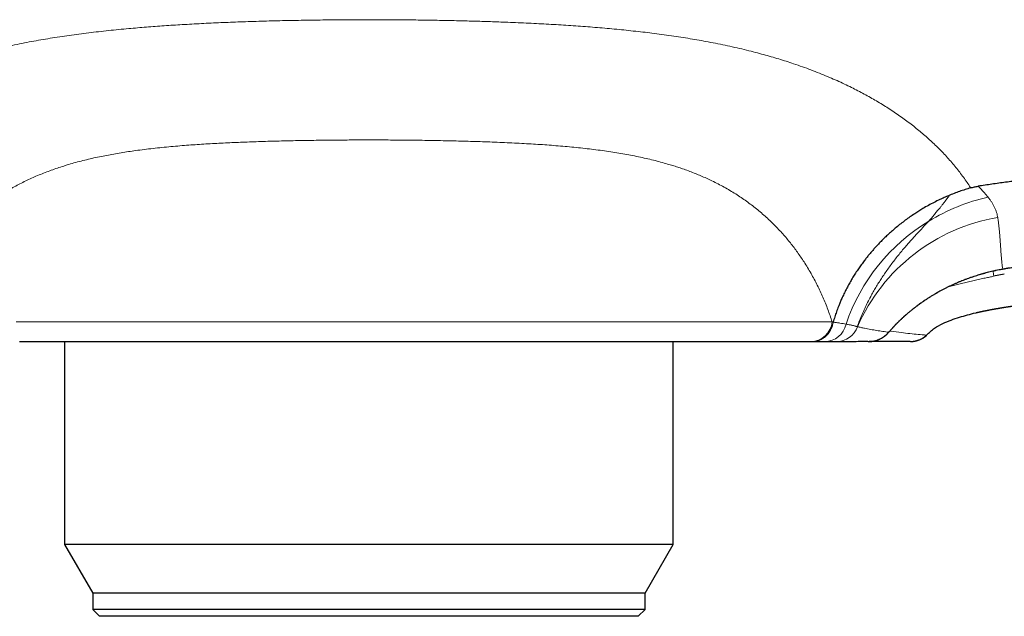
# Model space of a CAD drawing. Header units: millimetres. Extents: x 8 to 656, y 12 to 357.
# Tile 31 of 53: x 311 to 354, y 273 to 299. Entities that reach past the tile are written whole.
import ezdxf

# ---------------------------------------------------------------- set-up
doc = ezdxf.new("R2010")
doc.units = ezdxf.units.MM

msp = doc.modelspace()

# ---------------------------------------------------------------- linework, layer by layer
at = {"color": 7, "linetype": 'Continuous', "lineweight": 30}
for p, q in [((354.213, 287.86), (353.75, 287.769)), ((350.236, 286.345), (350.237, 286.345)), ((313.394, 284.925), (313.394, 276.12)), ((339.834, 276.12), (339.834, 284.925)), ((345.845, 284.927), (345.799, 284.927)), ((348.284, 284.93), (348.287, 284.93)), ((350.826, 285.189), (350.826, 285.216)), ((350.826, 285.183), (350.827, 285.185)), ((313.394, 276.12), (314.614, 274.006)), ((338.614, 274.006), (339.834, 276.12)), ((314.614, 274.006), (314.614, 273.306)), ((338.614, 273.306), (338.614, 274.006)), ((314.614, 273.306), (314.914, 273.006)), ((338.314, 273.006), (338.614, 273.306))]:
    msp.add_line(p, q, dxfattribs=at)
at = {"color": 252, "linetype": 'Continuous', "lineweight": 0, "flags": 128}
for points in [[(354.147, 288.086), (354.148, 288.086), (354.15, 288.09)], [(311.284, 285.786), (311.592, 285.786), (311.906, 285.786), (312.226, 285.786), (312.553, 285.786), (312.886, 285.786), (313.224, 285.786), (313.568, 285.786), (313.918, 285.786), (314.273, 285.786), (314.633, 285.786), (314.999, 285.786), (315.369, 285.786), (315.744, 285.786), (316.123, 285.785), (316.507, 285.785), (316.896, 285.785), (317.288, 285.785), (317.685, 285.785), (318.085, 285.785), (318.489, 285.785), (318.896, 285.785), (319.307, 285.785), (319.72, 285.785), (320.137, 285.785), (320.556, 285.785), (320.978, 285.785), (321.402, 285.785), (321.829, 285.785), (322.257, 285.785), (322.688, 285.785), (323.12, 285.785), (323.553, 285.785), (323.988, 285.785), (324.424, 285.785), (324.861, 285.785), (325.298, 285.785), (325.736, 285.785), (326.175, 285.785), (326.614, 285.785), (327.052, 285.785), (327.491, 285.785), (327.929, 285.785), (328.366, 285.785), (328.803, 285.785), (329.239, 285.785), (329.674, 285.785), (330.108, 285.785), (330.54, 285.785), (330.97, 285.785), (331.398, 285.785), (331.825, 285.785), (332.249, 285.785), (332.671, 285.785), (333.09, 285.785), (333.507, 285.785), (333.921, 285.785), (334.331, 285.785), (334.738, 285.785), (335.142, 285.785), (335.542, 285.785), (335.939, 285.785), (336.331, 285.785), (336.72, 285.785), (337.104, 285.785), (337.483, 285.786), (337.858, 285.786), (338.229, 285.786), (338.594, 285.786), (338.954, 285.786), (339.309, 285.786), (339.659, 285.786), (340.003, 285.786), (340.341, 285.786), (340.674, 285.786), (341.001, 285.786), (341.321, 285.786), (341.636, 285.786), (341.943, 285.786), (342.245, 285.786), (342.54, 285.786), (342.828, 285.786), (343.109, 285.787), (343.383, 285.787), (343.65, 285.787), (343.91, 285.787), (344.163, 285.787), (344.408, 285.787), (344.645, 285.787), (344.875, 285.787), (345.097, 285.787), (345.312, 285.787), (345.518, 285.787), (345.717, 285.787), (345.907, 285.787), (346.089, 285.788), (346.263, 285.788), (346.428, 285.788), (346.586, 285.788), (346.734, 285.788)], [(349.189, 285.338), (349.182, 285.326), (349.178, 285.321)]]:
    msp.add_lwpolyline(points, dxfattribs=at)
at = {"color": 7, "linetype": 'Continuous', "lineweight": 30, "flags": 128}
for points in [[(350.236, 286.345), (350.229, 286.336), (350.224, 286.33)], [(350.237, 286.345), (350.229, 286.336), (350.224, 286.33)], [(345.799, 284.927), (345.657, 284.927), (345.508, 284.927), (345.35, 284.927), (345.184, 284.927), (345.01, 284.927), (344.829, 284.927), (344.64, 284.927), (344.443, 284.926), (344.238, 284.926), (344.027, 284.926), (343.807, 284.926), (343.581, 284.926), (343.347, 284.926), (343.106, 284.926), (342.859, 284.926), (342.604, 284.926), (342.342, 284.926), (342.074, 284.926), (341.8, 284.926), (341.518, 284.926), (341.231, 284.926), (340.937, 284.926), (340.638, 284.925), (340.332, 284.925), (340.021, 284.925), (339.703, 284.925), (339.381, 284.925), (339.053, 284.925), (338.719, 284.925), (338.381, 284.925), (338.037, 284.925), (337.689, 284.925), (337.336, 284.925), (336.978, 284.925), (336.616, 284.925), (336.25, 284.925), (335.88, 284.925), (335.505, 284.925), (335.127, 284.925), (334.746, 284.925), (334.361, 284.925), (333.972, 284.925), (333.581, 284.925), (333.187, 284.924), (332.789, 284.924), (332.39, 284.924), (331.987, 284.924), (331.583, 284.924), (331.176, 284.924), (330.767, 284.924), (330.357, 284.924), (329.945, 284.924), (329.532, 284.924), (329.117, 284.924), (328.702, 284.924), (328.285, 284.924), (327.868, 284.924), (327.45, 284.924), (327.032, 284.924), (326.614, 284.924), (326.195, 284.924), (325.777, 284.924), (325.359, 284.924), (324.942, 284.924), (324.526, 284.924), (324.11, 284.924), (323.695, 284.924), (323.282, 284.924), (322.87, 284.924), (322.46, 284.924), (322.051, 284.924), (321.644, 284.924), (321.24, 284.924), (320.838, 284.924), (320.438, 284.924), (320.041, 284.924), (319.646, 284.925), (319.255, 284.925), (318.866, 284.925), (318.481, 284.925), (318.1, 284.925), (317.722, 284.925), (317.347, 284.925), (316.977, 284.925), (316.611, 284.925), (316.249, 284.925), (315.891, 284.925), (315.538, 284.925), (315.19, 284.925), (314.846, 284.925), (314.508, 284.925), (314.175, 284.925), (313.846, 284.925), (313.524, 284.925), (313.207, 284.925), (312.895, 284.925), (312.589, 284.925), (312.29, 284.926), (311.996, 284.926), (311.709, 284.926), (311.428, 284.926)], [(339.834, 276.12), (339.829, 276.12), (339.815, 276.119), (339.793, 276.119), (339.761, 276.119), (339.72, 276.119), (339.671, 276.119), (339.612, 276.119), (339.545, 276.119), (339.468, 276.119), (339.383, 276.119), (339.289, 276.119), (339.187, 276.119), (339.075, 276.119), (338.956, 276.119), (338.827, 276.119), (338.691, 276.118), (338.546, 276.118), (338.393, 276.118), (338.232, 276.118), (338.062, 276.118), (337.885, 276.118), (337.701, 276.118), (337.509, 276.118), (337.309, 276.118), (337.102, 276.118), (336.887, 276.118), (336.666, 276.118), (336.438, 276.118), (336.203, 276.118), (335.962, 276.118), (335.714, 276.118), (335.459, 276.118), (335.199, 276.117), (334.933, 276.117), (334.661, 276.117), (334.384, 276.117), (334.101, 276.117), (333.814, 276.117), (333.521, 276.117), (333.224, 276.117), (332.922, 276.117), (332.615, 276.117), (332.305, 276.117), (331.991, 276.117), (331.673, 276.117), (331.351, 276.117), (331.026, 276.117), (330.699, 276.117), (330.368, 276.117), (330.035, 276.117), (329.7, 276.117), (329.362, 276.117), (329.023, 276.117), (328.682, 276.117), (328.339, 276.117), (327.995, 276.117), (327.651, 276.117), (327.305, 276.117), (326.96, 276.117), (326.614, 276.117), (326.268, 276.117), (325.922, 276.117), (325.576, 276.117), (325.232, 276.117), (324.888, 276.117), (324.546, 276.117), (324.204, 276.117), (323.865, 276.117), (323.527, 276.117), (323.192, 276.117), (322.859, 276.117), (322.528, 276.117), (322.201, 276.117), (321.876, 276.117), (321.554, 276.117), (321.237, 276.117), (320.922, 276.117), (320.612, 276.117), (320.306, 276.117), (320.004, 276.117), (319.706, 276.117), (319.413, 276.117), (319.126, 276.117), (318.843, 276.117), (318.566, 276.117), (318.294, 276.117), (318.028, 276.117), (317.768, 276.118), (317.514, 276.118), (317.266, 276.118), (317.024, 276.118), (316.789, 276.118), (316.561, 276.118), (316.34, 276.118), (316.125, 276.118), (315.918, 276.118), (315.719, 276.118), (315.526, 276.118), (315.342, 276.118), (315.165, 276.118), (314.996, 276.118), (314.834, 276.118), (314.681, 276.118), (314.536, 276.118), (314.4, 276.119), (314.272, 276.119), (314.152, 276.119), (314.041, 276.119), (313.938, 276.119), (313.844, 276.119), (313.759, 276.119), (313.682, 276.119), (313.615, 276.119), (313.556, 276.119), (313.507, 276.119), (313.466, 276.119), (313.434, 276.119), (313.412, 276.119), (313.398, 276.12), (313.394, 276.12)], [(338.614, 274.006), (338.609, 274.006), (338.597, 274.006), (338.577, 274.006), (338.548, 274.006), (338.511, 274.006), (338.466, 274.006), (338.413, 274.006), (338.351, 274.006), (338.282, 274.006), (338.205, 274.006), (338.119, 274.006), (338.026, 274.006), (337.925, 274.006), (337.817, 274.006), (337.7, 274.006), (337.576, 274.005), (337.445, 274.005), (337.306, 274.005), (337.159, 274.005), (337.006, 274.005), (336.845, 274.005), (336.678, 274.005), (336.503, 274.005), (336.322, 274.005), (336.134, 274.005), (335.939, 274.005), (335.738, 274.005), (335.531, 274.005), (335.318, 274.005), (335.099, 274.005), (334.874, 274.005), (334.643, 274.005), (334.407, 274.005), (334.165, 274.005), (333.919, 274.004), (333.667, 274.004), (333.41, 274.004), (333.149, 274.004), (332.884, 274.004), (332.614, 274.004), (332.339, 274.004), (332.061, 274.004), (331.78, 274.004), (331.494, 274.004), (331.206, 274.004), (330.914, 274.004), (330.619, 274.004), (330.322, 274.004), (330.022, 274.004), (329.719, 274.004), (329.415, 274.004), (329.109, 274.004), (328.8, 274.004), (328.491, 274.004), (328.18, 274.004), (327.868, 274.004), (327.555, 274.004), (327.242, 274.004), (326.928, 274.004), (326.614, 274.004), (326.299, 274.004), (325.986, 274.004), (325.672, 274.004), (325.359, 274.004), (325.047, 274.004), (324.736, 274.004), (324.427, 274.004), (324.119, 274.004), (323.812, 274.004), (323.508, 274.004), (323.205, 274.004), (322.905, 274.004), (322.608, 274.004), (322.313, 274.004), (322.021, 274.004), (321.733, 274.004), (321.447, 274.004), (321.166, 274.004), (320.888, 274.004), (320.614, 274.004), (320.344, 274.004), (320.078, 274.004), (319.817, 274.004), (319.56, 274.004), (319.308, 274.004), (319.062, 274.005), (318.82, 274.005), (318.584, 274.005), (318.353, 274.005), (318.128, 274.005), (317.909, 274.005), (317.696, 274.005), (317.489, 274.005), (317.288, 274.005), (317.093, 274.005), (316.905, 274.005), (316.724, 274.005), (316.55, 274.005), (316.382, 274.005), (316.221, 274.005), (316.068, 274.005), (315.921, 274.005), (315.783, 274.005), (315.651, 274.005), (315.527, 274.006), (315.411, 274.006), (315.302, 274.006), (315.201, 274.006), (315.108, 274.006), (315.022, 274.006), (314.945, 274.006), (314.876, 274.006), (314.815, 274.006), (314.761, 274.006), (314.716, 274.006), (314.679, 274.006), (314.651, 274.006), (314.63, 274.006), (314.618, 274.006), (314.614, 274.006)], [(338.614, 273.306), (338.609, 273.306), (338.597, 273.306), (338.577, 273.306), (338.548, 273.306), (338.511, 273.306), (338.466, 273.306), (338.413, 273.306), (338.351, 273.306), (338.282, 273.306), (338.205, 273.306), (338.119, 273.306), (338.026, 273.306), (337.925, 273.306), (337.817, 273.306), (337.7, 273.306), (337.576, 273.305), (337.445, 273.305), (337.306, 273.305), (337.159, 273.305), (337.006, 273.305), (336.845, 273.305), (336.678, 273.305), (336.503, 273.305), (336.322, 273.305), (336.134, 273.305), (335.939, 273.305), (335.738, 273.305), (335.531, 273.305), (335.318, 273.305), (335.099, 273.305), (334.874, 273.305), (334.643, 273.305), (334.407, 273.305), (334.165, 273.305), (333.919, 273.304), (333.667, 273.304), (333.41, 273.304), (333.149, 273.304), (332.884, 273.304), (332.614, 273.304), (332.339, 273.304), (332.061, 273.304), (331.78, 273.304), (331.494, 273.304), (331.206, 273.304), (330.914, 273.304), (330.619, 273.304), (330.322, 273.304), (330.022, 273.304), (329.719, 273.304), (329.415, 273.304), (329.109, 273.304), (328.8, 273.304), (328.491, 273.304), (328.18, 273.304), (327.868, 273.304), (327.555, 273.304), (327.242, 273.304), (326.928, 273.304), (326.614, 273.304), (326.299, 273.304), (325.986, 273.304), (325.672, 273.304), (325.359, 273.304), (325.047, 273.304), (324.736, 273.304), (324.427, 273.304), (324.119, 273.304), (323.812, 273.304), (323.508, 273.304), (323.205, 273.304), (322.905, 273.304), (322.608, 273.304), (322.313, 273.304), (322.021, 273.304), (321.733, 273.304), (321.447, 273.304), (321.166, 273.304), (320.888, 273.304), (320.614, 273.304), (320.344, 273.304), (320.078, 273.304), (319.817, 273.304), (319.56, 273.304), (319.308, 273.304), (319.062, 273.305), (318.82, 273.305), (318.584, 273.305), (318.353, 273.305), (318.128, 273.305), (317.909, 273.305), (317.696, 273.305), (317.489, 273.305), (317.288, 273.305), (317.093, 273.305), (316.905, 273.305), (316.724, 273.305), (316.55, 273.305), (316.382, 273.305), (316.221, 273.305), (316.068, 273.305), (315.921, 273.305), (315.783, 273.305), (315.651, 273.305), (315.527, 273.306), (315.411, 273.306), (315.302, 273.306), (315.201, 273.306), (315.108, 273.306), (315.022, 273.306), (314.945, 273.306), (314.876, 273.306), (314.815, 273.306), (314.761, 273.306), (314.716, 273.306), (314.679, 273.306), (314.651, 273.306), (314.63, 273.306), (314.618, 273.306), (314.614, 273.306)], [(338.314, 273.006), (338.31, 273.006), (338.298, 273.006), (338.278, 273.006), (338.249, 273.006), (338.213, 273.006), (338.17, 273.006), (338.118, 273.006), (338.058, 273.006), (337.99, 273.006), (337.915, 273.006), (337.832, 273.006), (337.741, 273.006), (337.642, 273.006), (337.536, 273.006), (337.423, 273.006), (337.302, 273.005), (337.174, 273.005), (337.038, 273.005), (336.896, 273.005), (336.746, 273.005), (336.589, 273.005), (336.426, 273.005), (336.256, 273.005), (336.079, 273.005), (335.896, 273.005), (335.706, 273.005), (335.51, 273.005), (335.308, 273.005), (335.1, 273.005), (334.887, 273.005), (334.667, 273.005), (334.442, 273.005), (334.212, 273.005), (333.977, 273.005), (333.736, 273.005), (333.491, 273.004), (333.241, 273.004), (332.986, 273.004), (332.727, 273.004), (332.464, 273.004), (332.196, 273.004), (331.925, 273.004), (331.651, 273.004), (331.372, 273.004), (331.091, 273.004), (330.806, 273.004), (330.519, 273.004), (330.229, 273.004), (329.937, 273.004), (329.642, 273.004), (329.345, 273.004), (329.046, 273.004), (328.746, 273.004), (328.444, 273.004), (328.141, 273.004), (327.837, 273.004), (327.532, 273.004), (327.226, 273.004), (326.92, 273.004), (326.614, 273.004), (326.307, 273.004), (326.001, 273.004), (325.696, 273.004), (325.391, 273.004), (325.086, 273.004), (324.783, 273.004), (324.481, 273.004), (324.181, 273.004), (323.882, 273.004), (323.585, 273.004), (323.291, 273.004), (322.998, 273.004), (322.708, 273.004), (322.421, 273.004), (322.136, 273.004), (321.855, 273.004), (321.577, 273.004), (321.302, 273.004), (321.031, 273.004), (320.764, 273.004), (320.5, 273.004), (320.241, 273.004), (319.987, 273.004), (319.736, 273.004), (319.491, 273.005), (319.251, 273.005), (319.015, 273.005), (318.785, 273.005), (318.56, 273.005), (318.34, 273.005), (318.127, 273.005), (317.919, 273.005), (317.717, 273.005), (317.521, 273.005), (317.331, 273.005), (317.148, 273.005), (316.971, 273.005), (316.801, 273.005), (316.638, 273.005), (316.481, 273.005), (316.331, 273.005), (316.189, 273.005), (316.053, 273.005), (315.925, 273.005), (315.804, 273.006), (315.691, 273.006), (315.585, 273.006), (315.486, 273.006), (315.395, 273.006), (315.312, 273.006), (315.237, 273.006), (315.169, 273.006), (315.109, 273.006), (315.058, 273.006), (315.014, 273.006), (314.978, 273.006), (314.95, 273.006), (314.93, 273.006), (314.918, 273.006), (314.914, 273.006)]]:
    msp.add_lwpolyline(points, dxfattribs=at)
at = {"color": 252, "linetype": 'Continuous', "lineweight": 0}
for centre, radius, start, end in [((355.387, 282.868), 8.546, 102.7054, 121.3978), ((355.247, 283.013), 8.35, 121.0942, 161.2789), ((355.251, 282.332), 8.093, 99.3913, 156.3551), ((352.693, 287.756), 1.058, 0.6666, 13.2597), ((345.776, 285.891), 0.964, 271.3854, 353.8746), ((346.392, 285.896), 0.968, 270.8484, 347.8896), ((346.91, 285.915), 0.987, 270.2242, 340.0363)]:
    msp.add_arc(centre, radius, start, end, dxfattribs=at)
for points, knots in [([(301.869, 293.327), (301.869, 293.327), (301.938, 293.394), (302.077, 293.528), (302.291, 293.726), (302.513, 293.921), (302.742, 294.114), (302.979, 294.304), (303.223, 294.49), (303.474, 294.673), (303.731, 294.852), (303.996, 295.028), (304.268, 295.2), (304.547, 295.369), (304.833, 295.534), (305.125, 295.696), (305.425, 295.853), (305.73, 296.006), (306.042, 296.154), (306.36, 296.299), (306.683, 296.439), (307.013, 296.574), (307.349, 296.705), (307.69, 296.832), (308.04, 296.955), (308.397, 297.074), (308.762, 297.19), (309.133, 297.3), (309.51, 297.406), (309.897, 297.509), (310.294, 297.608), (310.703, 297.704), (311.117, 297.795), (311.537, 297.881), (311.953, 297.961), (312.363, 298.035), (312.769, 298.103), (313.179, 298.167), (313.594, 298.228), (314.014, 298.286), (314.438, 298.34), (314.867, 298.39), (315.301, 298.438), (315.739, 298.482), (316.159, 298.522), (316.561, 298.557), (316.944, 298.589), (317.33, 298.618), (317.718, 298.646), (318.11, 298.672), (318.51, 298.696), (318.918, 298.72), (319.336, 298.742), (319.756, 298.762), (320.179, 298.781), (320.603, 298.798), (321.038, 298.815), (321.483, 298.83), (321.937, 298.844), (322.396, 298.856), (322.857, 298.868), (323.322, 298.877), (323.787, 298.886), (324.254, 298.893), (324.722, 298.899), (325.192, 298.904), (325.665, 298.907), (326.139, 298.909), (326.455, 298.909), (326.614, 298.909), (326.614, 298.909)], [0, 0, 0, 0, 0.000002, 0.015457, 0.030913, 0.046368, 0.061921, 0.077478, 0.093037, 0.108597, 0.124155, 0.139708, 0.155371, 0.171034, 0.186697, 0.202408, 0.218122, 0.233837, 0.249552, 0.265263, 0.280987, 0.296714, 0.312443, 0.32817, 0.343894, 0.359905, 0.375919, 0.391934, 0.407949, 0.42396, 0.440565, 0.457176, 0.473787, 0.490397, 0.507003, 0.522424, 0.537848, 0.553274, 0.568698, 0.584119, 0.599556, 0.614997, 0.63044, 0.645881, 0.661317, 0.674484, 0.687654, 0.700826, 0.713998, 0.727168, 0.740335, 0.754132, 0.767933, 0.781737, 0.79554, 0.809342, 0.823138, 0.837725, 0.852313, 0.866899, 0.881632, 0.89637, 0.911112, 0.925853, 0.940592, 0.955325, 0.970215, 0.985107, 0.999998, 1, 1, 1, 1]), ([(326.614, 298.909), (326.614, 298.909), (326.737, 298.909), (326.985, 298.909), (327.355, 298.908), (327.726, 298.906), (328.097, 298.903), (328.468, 298.899), (328.839, 298.895), (329.209, 298.89), (329.58, 298.883), (329.95, 298.876), (330.321, 298.869), (330.691, 298.86), (331.06, 298.85), (331.428, 298.84), (331.796, 298.828), (332.163, 298.816), (332.559, 298.801), (332.984, 298.784), (333.437, 298.764), (333.881, 298.742), (334.318, 298.719), (334.747, 298.695), (335.173, 298.668), (335.595, 298.64), (336.015, 298.609), (336.435, 298.576), (336.854, 298.541), (337.272, 298.503), (337.687, 298.463), (338.098, 298.419), (338.506, 298.373), (338.917, 298.324), (339.333, 298.27), (339.752, 298.211), (340.164, 298.15), (340.567, 298.085), (340.962, 298.018), (341.365, 297.944), (341.776, 297.864), (342.193, 297.777), (342.604, 297.686), (343.01, 297.59), (343.391, 297.493), (343.749, 297.397), (344.084, 297.303), (344.415, 297.205), (344.741, 297.103), (345.084, 296.99), (345.442, 296.866), (345.815, 296.73), (346.181, 296.588), (346.531, 296.444), (346.866, 296.299), (347.187, 296.154), (347.492, 296.008), (347.783, 295.863), (348.059, 295.718), (348.33, 295.57), (348.596, 295.419), (348.856, 295.264), (349.114, 295.104), (349.368, 294.938), (349.619, 294.767), (349.865, 294.593), (350.103, 294.416), (350.332, 294.238), (350.552, 294.059), (350.762, 293.88), (350.966, 293.698), (351.165, 293.513), (351.294, 293.389), (351.358, 293.327), (351.358, 293.327)], [0, 0, 0, 0, 0.000002, 0.011639, 0.023279, 0.034918, 0.046555, 0.058238, 0.069923, 0.081607, 0.093291, 0.105049, 0.116809, 0.128569, 0.140328, 0.152133, 0.16394, 0.175747, 0.187553, 0.202343, 0.217134, 0.231924, 0.246172, 0.260425, 0.274681, 0.288936, 0.303189, 0.317438, 0.331992, 0.346551, 0.361113, 0.375674, 0.390234, 0.404788, 0.420252, 0.435718, 0.451182, 0.466265, 0.481349, 0.496432, 0.51297, 0.529513, 0.546058, 0.562601, 0.57914, 0.593398, 0.607659, 0.621921, 0.636182, 0.65044, 0.667529, 0.684621, 0.701713, 0.718803, 0.734655, 0.750509, 0.766362, 0.780844, 0.795329, 0.809817, 0.824304, 0.838789, 0.853271, 0.868251, 0.883234, 0.898218, 0.913201, 0.928181, 0.942542, 0.956906, 0.971271, 0.985636, 0.999998, 1, 1, 1, 1]), ([(326.614, 293.688), (326.487, 293.688), (326.234, 293.688), (325.855, 293.687), (325.477, 293.684), (325.098, 293.681), (324.712, 293.677), (324.319, 293.672), (323.918, 293.666), (323.518, 293.659), (323.118, 293.651), (322.716, 293.641), (322.314, 293.631), (321.913, 293.619), (321.519, 293.606), (321.133, 293.591), (320.753, 293.576), (320.375, 293.558), (319.999, 293.539), (319.624, 293.518), (319.249, 293.495), (318.875, 293.469), (318.495, 293.441), (318.109, 293.408), (317.718, 293.371), (317.331, 293.331), (316.947, 293.287), (316.586, 293.241), (316.244, 293.193), (315.924, 293.144), (315.607, 293.091), (315.294, 293.035), (314.978, 292.973), (314.662, 292.905), (314.344, 292.831), (314.031, 292.752), (313.724, 292.668), (313.429, 292.581), (313.147, 292.49), (312.878, 292.398), (312.61, 292.299), (312.346, 292.195), (312.084, 292.084), (311.827, 291.968), (311.577, 291.847), (311.328, 291.718), (311.08, 291.582), (310.835, 291.438), (310.597, 291.288), (310.374, 291.139), (310.165, 290.992), (309.971, 290.847), (309.781, 290.698), (309.597, 290.546), (309.404, 290.377), (309.202, 290.192), (308.994, 289.988), (308.796, 289.783), (308.608, 289.575), (308.43, 289.367), (308.258, 289.154), (308.093, 288.939), (307.934, 288.72), (307.781, 288.496), (307.634, 288.268), (307.493, 288.035), (307.358, 287.8), (307.23, 287.563), (307.108, 287.323), (306.99, 287.076), (306.877, 286.822), (306.768, 286.56), (306.668, 286.301), (306.576, 286.044), (306.521, 285.873), (306.493, 285.788)], [0, 0, 0, 0, 0.012985, 0.025973, 0.038962, 0.05195, 0.064934, 0.078745, 0.092558, 0.106371, 0.120182, 0.134207, 0.148234, 0.162261, 0.176286, 0.189762, 0.203242, 0.216724, 0.230204, 0.24368, 0.257361, 0.271042, 0.284723, 0.299385, 0.314052, 0.328721, 0.343388, 0.35805, 0.370742, 0.383437, 0.396134, 0.408829, 0.42152, 0.434951, 0.448387, 0.461825, 0.475261, 0.488692, 0.501129, 0.513567, 0.526003, 0.538829, 0.55166, 0.564493, 0.577324, 0.59015, 0.603684, 0.617221, 0.630759, 0.644293, 0.65628, 0.66827, 0.680262, 0.692252, 0.70424, 0.719155, 0.734072, 0.748987, 0.763365, 0.777748, 0.792134, 0.80652, 0.820904, 0.835282, 0.84997, 0.864661, 0.879355, 0.894049, 0.908741, 0.923429, 0.939025, 0.954621, 0.970217, 0.985109, 1, 1, 1, 1]), ([(346.734, 285.788), (346.705, 285.878), (346.646, 286.059), (346.549, 286.328), (346.446, 286.594), (346.335, 286.858), (346.216, 287.121), (346.091, 287.381), (345.958, 287.638), (345.817, 287.893), (345.669, 288.145), (345.521, 288.381), (345.374, 288.602), (345.229, 288.809), (345.079, 289.013), (344.922, 289.214), (344.76, 289.411), (344.589, 289.609), (344.409, 289.806), (344.219, 290.002), (344.023, 290.193), (343.82, 290.381), (343.609, 290.564), (343.395, 290.739), (343.177, 290.907), (342.955, 291.069), (342.725, 291.227), (342.485, 291.381), (342.235, 291.531), (341.978, 291.676), (341.715, 291.814), (341.459, 291.94), (341.212, 292.053), (340.976, 292.155), (340.735, 292.253), (340.489, 292.347), (340.252, 292.432), (340.025, 292.508), (339.809, 292.577), (339.562, 292.651), (339.283, 292.729), (338.971, 292.81), (338.65, 292.886), (338.32, 292.958), (337.982, 293.026), (337.639, 293.088), (337.291, 293.146), (336.934, 293.2), (336.567, 293.251), (336.19, 293.298), (335.809, 293.341), (335.424, 293.38), (335.034, 293.415), (334.642, 293.448), (334.249, 293.477), (333.855, 293.503), (333.451, 293.527), (333.037, 293.549), (332.613, 293.57), (332.187, 293.588), (331.764, 293.604), (331.344, 293.618), (330.927, 293.63), (330.499, 293.642), (330.06, 293.652), (329.61, 293.661), (329.158, 293.669), (328.717, 293.675), (328.288, 293.68), (327.87, 293.684), (327.451, 293.686), (327.032, 293.688), (326.753, 293.688), (326.614, 293.688)], [0, 0, 0, 0, 0.0157933, 0.0315898, 0.0473872, 0.0631836, 0.0789768, 0.0947835, 0.1105939, 0.1264052, 0.1422152, 0.1580214, 0.1714789, 0.1849404, 0.1984035, 0.2118664, 0.225327, 0.2387839, 0.2528458, 0.2669139, 0.2809845, 0.2950545, 0.3091211, 0.3231821, 0.3366704, 0.3501603, 0.3636485, 0.3775657, 0.3914889, 0.4054138, 0.4193365, 0.4332532, 0.4449107, 0.4565719, 0.4682344, 0.4798955, 0.491553, 0.5013343, 0.5111164, 0.5208977, 0.5343875, 0.5478792, 0.561369, 0.5752856, 0.5892075, 0.6031316, 0.6170541, 0.6309711, 0.6455123, 0.6600571, 0.6746022, 0.6891436, 0.7037589, 0.7183742, 0.7327577, 0.7471428, 0.7615264, 0.7766697, 0.7918164, 0.8069631, 0.8221065, 0.8366901, 0.8512751, 0.8658586, 0.8814582, 0.8970611, 0.9126641, 0.9282636, 0.9426083, 0.9569569, 0.9713068, 0.9856554, 1, 1, 1, 1]), ([(351.358, 293.327), (351.358, 293.327), (351.425, 293.259), (351.556, 293.124), (351.747, 292.918), (351.931, 292.709), (352.108, 292.498), (352.277, 292.283), (352.439, 292.066), (352.594, 291.847), (352.693, 291.7), (352.741, 291.626), (352.741, 291.626)], [0, 0, 0, 0, 0.000015, 0.124762, 0.249522, 0.374279, 0.499019, 0.624251, 0.749498, 0.874749, 0.999985, 1, 1, 1, 1]), ([(352.741, 291.626), (352.741, 291.626), (352.743, 291.623), (352.746, 291.618), (352.75, 291.612), (352.752, 291.609), (352.753, 291.608)], [0, 0, 0, 0, 0.001465, 0.500732, 0.750366, 1, 1, 1, 1]), ([(353.077, 291.679), (353.077, 291.679), (353.118, 291.639), (353.197, 291.559), (353.308, 291.44), (353.412, 291.322), (353.476, 291.244), (353.508, 291.205)], [0, 0, 0, 0, 0.00004, 0.24978, 0.49962, 0.74976, 1, 1, 1, 1]), ([(350.935, 290.163), (350.977, 290.213), (351.061, 290.312), (351.183, 290.459), (351.304, 290.604), (351.408, 290.732), (351.497, 290.843), (351.572, 290.938), (351.626, 291.009), (351.662, 291.056), (351.68, 291.08), (351.697, 291.103), (351.714, 291.127), (351.733, 291.151), (351.745, 291.17), (351.753, 291.184), (351.759, 291.193), (351.767, 291.2), (351.777, 291.206), (351.786, 291.211), (351.792, 291.215), (351.795, 291.22), (351.797, 291.225), (351.798, 291.231), (351.798, 291.237), (351.797, 291.243), (351.795, 291.254), (351.792, 291.262), (351.791, 291.268)], [0, 0, 0, 0, 0.122866, 0.247223, 0.373232, 0.501077, 0.587429, 0.674757, 0.763133, 0.785399, 0.807739, 0.830132, 0.852678, 0.875121, 0.899176, 0.908561, 0.916999, 0.923916, 0.929645, 0.935325, 0.938535, 0.942523, 0.947849, 0.955067, 0.961186, 0.968718, 0.978598, 1, 1, 1, 1]), ([(353.508, 291.205), (353.537, 291.167), (353.595, 291.092), (353.67, 290.98), (353.737, 290.869), (353.794, 290.757), (353.842, 290.646), (353.881, 290.535), (353.911, 290.425), (353.924, 290.353), (353.93, 290.317)], [0, 0, 0, 0, 0.1241765, 0.2483533, 0.3728681, 0.4973832, 0.6228825, 0.7483822, 0.8741909, 1, 1, 1, 1]), ([(347.823, 285.582), (347.856, 285.67), (347.922, 285.848), (348.032, 286.111), (348.149, 286.372), (348.274, 286.632), (348.398, 286.87), (348.519, 287.088), (348.634, 287.287), (348.754, 287.484), (348.879, 287.679), (349.01, 287.876), (349.149, 288.075), (349.295, 288.276), (349.445, 288.474), (349.599, 288.67), (349.758, 288.864), (349.91, 289.045), (350.057, 289.214), (350.198, 289.372), (350.339, 289.528), (350.472, 289.672), (350.595, 289.804), (350.709, 289.924), (350.823, 290.044), (350.897, 290.123), (350.935, 290.163)], [0, 0, 0, 0, 0.048607, 0.097525, 0.146765, 0.196339, 0.246262, 0.285745, 0.325464, 0.365434, 0.405666, 0.446178, 0.489435, 0.533054, 0.577064, 0.621503, 0.666414, 0.711848, 0.750463, 0.789533, 0.82911, 0.869254, 0.90124, 0.933661, 0.966563, 1, 1, 1, 1]), ([(353.93, 290.317), (353.939, 290.256), (353.957, 290.134), (353.978, 289.959), (353.995, 289.789), (354.01, 289.626), (354.023, 289.468), (354.034, 289.316), (354.043, 289.17), (354.053, 289.013), (354.064, 288.848), (354.077, 288.678), (354.091, 288.517), (354.107, 288.365), (354.126, 288.222), (354.142, 288.134), (354.15, 288.09)], [0, 0, 0, 0, 0.062278, 0.124561, 0.186844, 0.249124, 0.311512, 0.373903, 0.436294, 0.498683, 0.582188, 0.665695, 0.7492, 0.832799, 0.916401, 1, 1, 1, 1]), ([(354.15, 288.09), (354.348, 288.124), (354.744, 288.192), (355.34, 288.285), (355.937, 288.372), (356.535, 288.451), (357.134, 288.523), (357.735, 288.588), (358.337, 288.646), (358.969, 288.701), (359.631, 288.751), (360.324, 288.796), (361.017, 288.835), (361.711, 288.867), (362.405, 288.893), (363.099, 288.915), (363.888, 288.934), (364.772, 288.948), (365.75, 288.958), (366.729, 288.961), (367.708, 288.961), (368.904, 288.957), (370.318, 288.952), (371.95, 288.947), (373.037, 288.947), (373.581, 288.947)], [0, 0, 0, 0, 0.030957, 0.061916, 0.092875, 0.123832, 0.154857, 0.185884, 0.216912, 0.247938, 0.283585, 0.319234, 0.354886, 0.39054, 0.426195, 0.461848, 0.497497, 0.547742, 0.597989, 0.648237, 0.698485, 0.748732, 0.832488, 0.916244, 1, 1, 1, 1]), ([(350.237, 286.345), (350.295, 286.391), (350.411, 286.482), (350.592, 286.614), (350.778, 286.742), (350.968, 286.865), (351.164, 286.985), (351.366, 287.102), (351.575, 287.215), (351.788, 287.322), (352.006, 287.425), (352.217, 287.517), (352.419, 287.599), (352.613, 287.673), (352.809, 287.743), (353.009, 287.809), (353.212, 287.871), (353.418, 287.928), (353.627, 287.981), (353.767, 288.013), (353.837, 288.028)], [0, 0, 0, 0, 0.058393, 0.116824, 0.175264, 0.23369, 0.292078, 0.351888, 0.411748, 0.471622, 0.531475, 0.591278, 0.641938, 0.692622, 0.743304, 0.793962, 0.845458, 0.896983, 0.948506, 1, 1, 1, 1]), ([(353.837, 288.028), (353.837, 288.027), (353.836, 288.024), (353.835, 288.025), (353.834, 288.025)], [0, 0, 0, 0, 0.701154, 1, 1, 1, 1]), ([(353.837, 288.028), (353.863, 288.034), (353.915, 288.045), (353.993, 288.061), (354.072, 288.076), (354.124, 288.085), (354.15, 288.09)], [0, 0, 0, 0, 0.249936, 0.499898, 0.749936, 1, 1, 1, 1]), ([(353.75, 287.769), (353.69, 287.756), (353.568, 287.731), (353.365, 287.688), (353.142, 287.64), (352.901, 287.585), (352.659, 287.529), (352.418, 287.471), (352.178, 287.411), (351.951, 287.351), (351.804, 287.31), (351.736, 287.291)], [0, 0, 0, 0, 0.088814, 0.177628, 0.296482, 0.415355, 0.534209, 0.654581, 0.774975, 0.895347, 1, 1, 1, 1]), ([(349.189, 285.338), (349.228, 285.383), (349.306, 285.473), (349.428, 285.605), (349.553, 285.734), (349.682, 285.861), (349.815, 285.986), (349.952, 286.109), (350.092, 286.229), (350.188, 286.306), (350.236, 286.345)], [0, 0, 0, 0, 0.124389, 0.248778, 0.373404, 0.49803, 0.623393, 0.748755, 0.874378, 1, 1, 1, 1]), ([(346.779, 285.779), (346.775, 285.752), (346.766, 285.697), (346.744, 285.616), (346.716, 285.537), (346.681, 285.46), (346.641, 285.387), (346.596, 285.319), (346.544, 285.253), (346.488, 285.193), (346.428, 285.139), (346.363, 285.09), (346.295, 285.046), (346.227, 285.012), (346.164, 284.985), (346.104, 284.965), (346.043, 284.949), (345.979, 284.937), (345.913, 284.929), (345.868, 284.928), (345.845, 284.927)], [0, 0, 0, 0, 0.058263, 0.116931, 0.176875, 0.23726, 0.295523, 0.354618, 0.414135, 0.474519, 0.532782, 0.59145, 0.651394, 0.711779, 0.758024, 0.804679, 0.85154, 0.898823, 0.949411, 1, 1, 1, 1]), ([(346.734, 285.788), (346.738, 285.787), (346.745, 285.786), (346.757, 285.784), (346.768, 285.782), (346.775, 285.78), (346.779, 285.779)], [0, 0, 0, 0, 0.25, 0.5, 0.75, 1, 1, 1, 1]), ([(346.779, 285.779), (346.829, 285.772), (346.929, 285.757), (347.071, 285.735), (347.209, 285.714), (347.296, 285.7), (347.339, 285.693)], [0, 0, 0, 0, 0.2499011, 0.4998402, 0.7498987, 1, 1, 1, 1]), ([(346.779, 285.779), (346.779, 285.779), (346.779, 285.779), (346.779, 285.779), (346.779, 285.779), (346.779, 285.779), (346.779, 285.779), (346.779, 285.779)], [0, 0, 0, 0, 0.199192, 0.399552, 0.604005, 0.810056, 1, 1, 1, 1]), ([(347.339, 285.693), (347.361, 285.688), (347.406, 285.68), (347.468, 285.667), (347.528, 285.655), (347.585, 285.642), (347.638, 285.63), (347.688, 285.618), (347.735, 285.606), (347.781, 285.594), (347.808, 285.586), (347.823, 285.582)], [0, 0, 0, 0, 0.109872, 0.219743, 0.32969, 0.439637, 0.549808, 0.659979, 0.770225, 0.88047, 1, 1, 1, 1]), ([(347.823, 285.582), (347.824, 285.582), (347.826, 285.581), (347.83, 285.58), (347.833, 285.579), (347.836, 285.578), (347.837, 285.578)], [0, 0, 0, 0, 0.249999, 0.499999, 0.749999, 1, 1, 1, 1]), ([(347.837, 285.578), (347.888, 285.567), (347.991, 285.544), (348.183, 285.505), (348.411, 285.461), (348.674, 285.415), (348.933, 285.374), (349.104, 285.35), (349.189, 285.338)], [0, 0, 0, 0, 0.108204, 0.216408, 0.412298, 0.608193, 0.804095, 1, 1, 1, 1]), ([(348.287, 284.93), (348.306, 284.93), (348.344, 284.931), (348.402, 284.935), (348.462, 284.942), (348.523, 284.952), (348.583, 284.965), (348.645, 284.981), (348.705, 285.001), (348.773, 285.028), (348.847, 285.062), (348.927, 285.107), (349.004, 285.16), (349.074, 285.217), (349.136, 285.276), (349.171, 285.317), (349.189, 285.338)], [0, 0, 0, 0, 0.057752, 0.119543, 0.181628, 0.243817, 0.30726, 0.37083, 0.434812, 0.498944, 0.586046, 0.673613, 0.7628, 0.85263, 0.926085, 1, 1, 1, 1]), ([(350.826, 285.217), (350.594, 285.231), (350.128, 285.26), (349.587, 285.364), (349.256, 285.384), (349.234, 285.385)], [0, 0, 0, 0, 0.482607, 0.96477, 1, 1, 1, 1]), ([(350.124, 284.935), (350.193, 284.939), (350.33, 284.946), (350.524, 285.004), (350.696, 285.093), (350.785, 285.177), (350.826, 285.217)], [0, 0, 0, 0, 0.264594, 0.526137, 0.777157, 1, 1, 1, 1])]:
    msp.add_open_spline(points, degree=3, knots=knots, dxfattribs=at)
at = {"color": 7, "linetype": 'Continuous', "lineweight": 30}
for points, knots in [([(420.429, 293.855), (419.769, 293.845), (418.45, 293.823), (416.471, 293.782), (414.493, 293.734), (412.514, 293.679), (410.535, 293.619), (408.438, 293.551), (406.225, 293.473), (403.893, 293.387), (401.563, 293.298), (399.217, 293.206), (396.857, 293.113), (394.482, 293.019), (392.108, 292.926), (389.736, 292.837), (387.365, 292.751), (384.997, 292.67), (382.903, 292.604), (381.082, 292.553), (379.535, 292.513), (377.986, 292.479), (376.434, 292.449), (374.88, 292.427), (373.352, 292.411), (371.849, 292.402), (370.372, 292.401), (368.892, 292.406), (367.409, 292.415), (366.144, 292.42), (365.097, 292.421), (364.269, 292.418), (363.443, 292.413), (362.618, 292.402), (361.855, 292.388), (361.153, 292.371), (360.511, 292.351), (359.872, 292.326), (359.235, 292.297), (358.6, 292.262), (357.969, 292.222), (357.341, 292.177), (356.715, 292.125), (356.094, 292.066), (355.479, 292), (354.872, 291.929), (354.271, 291.851), (353.673, 291.768), (353.276, 291.709), (353.077, 291.679)], [0, 0, 0, 0, 0.029348, 0.058702, 0.088061, 0.117424, 0.14679, 0.176156, 0.210765, 0.245369, 0.279965, 0.314551, 0.349829, 0.385088, 0.420326, 0.455539, 0.490725, 0.525879, 0.561005, 0.583952, 0.606911, 0.629891, 0.652902, 0.675955, 0.69906, 0.720902, 0.74281, 0.76478, 0.786782, 0.808779, 0.821082, 0.833366, 0.845625, 0.857854, 0.870046, 0.879597, 0.88912, 0.898613, 0.908073, 0.917498, 0.926887, 0.936238, 0.945549, 0.95482, 0.96405, 0.973079, 0.982077, 0.991049, 1, 1, 1, 1]), ([(352.753, 291.608), (352.672, 291.583), (352.51, 291.535), (352.268, 291.453), (352.028, 291.365), (351.87, 291.3), (351.791, 291.268)], [0, 0, 0, 0, 0.249482, 0.498964, 0.749482, 1, 1, 1, 1]), ([(352.753, 291.608), (352.779, 291.615), (352.832, 291.63), (352.913, 291.648), (352.994, 291.665), (353.05, 291.674), (353.077, 291.679)], [0, 0, 0, 0, 0.247583, 0.496159, 0.747627, 1, 1, 1, 1]), ([(351.791, 291.268), (351.727, 291.24), (351.6, 291.186), (351.391, 291.09), (351.163, 290.977), (350.917, 290.846), (350.695, 290.719), (350.496, 290.598), (350.309, 290.477), (350.113, 290.345), (349.911, 290.2), (349.713, 290.049), (349.526, 289.898), (349.35, 289.748), (349.183, 289.599), (349.019, 289.445), (348.859, 289.286), (348.703, 289.123), (348.563, 288.971), (348.44, 288.829), (348.332, 288.7), (348.228, 288.572), (348.117, 288.428), (347.999, 288.268), (347.874, 288.09), (347.753, 287.909), (347.637, 287.724), (347.526, 287.536), (347.419, 287.345), (347.318, 287.15), (347.221, 286.953), (347.138, 286.77), (347.067, 286.602), (346.996, 286.427), (346.922, 286.228), (346.846, 286.004), (346.802, 285.854), (346.779, 285.779)], [0, 0, 0, 0, 0.026524, 0.053047, 0.08865, 0.124263, 0.159865, 0.186754, 0.213643, 0.24547, 0.277313, 0.309155, 0.340982, 0.369724, 0.398471, 0.427212, 0.456369, 0.485531, 0.514687, 0.536656, 0.558624, 0.57984, 0.601055, 0.629462, 0.657874, 0.686281, 0.715092, 0.74391, 0.772721, 0.801947, 0.831178, 0.860404, 0.882424, 0.904445, 0.936294, 0.968151, 1, 1, 1, 1]), ([(354.147, 288.085), (354.193, 288.093), (354.356, 288.122), (354.634, 288.169), (354.98, 288.225), (355.321, 288.278), (355.658, 288.328), (355.991, 288.375), (356.32, 288.419), (356.646, 288.461), (356.974, 288.5), (357.307, 288.538), (357.648, 288.575), (357.994, 288.61), (358.345, 288.643), (358.703, 288.675), (359.067, 288.705), (359.437, 288.733), (359.816, 288.76), (360.202, 288.785), (360.596, 288.808), (360.999, 288.83), (361.411, 288.85), (361.833, 288.868), (362.266, 288.885), (362.712, 288.9), (363.171, 288.913), (363.646, 288.925), (364.138, 288.935), (364.651, 288.943), (365.189, 288.949), (365.756, 288.954), (366.361, 288.957), (367.013, 288.958), (367.733, 288.958), (368.56, 288.956), (369.624, 288.951), (370.814, 288.947), (372.057, 288.944), (372.952, 288.943), (373.454, 288.944), (373.578, 288.944)], [0, 0, 0, 0, 0.007228, 0.025463, 0.043434, 0.061155, 0.078637, 0.095892, 0.11293, 0.129763, 0.1465, 0.163848, 0.181436, 0.199282, 0.217406, 0.235825, 0.254563, 0.273645, 0.293097, 0.312951, 0.333231, 0.353936, 0.375104, 0.39678, 0.419016, 0.441875, 0.465429, 0.48977, 0.515011, 0.541296, 0.568813, 0.597818, 0.628673, 0.661924, 0.698309, 0.739554, 0.789389, 0.862178, 0.922723, 0.980922, 1, 1, 1, 1]), ([(350.224, 286.33), (350.257, 286.357), (350.323, 286.409), (350.425, 286.486), (350.528, 286.562), (350.631, 286.636), (350.736, 286.708), (350.841, 286.778), (350.946, 286.846), (351.052, 286.913), (351.16, 286.978), (351.268, 287.041), (351.377, 287.103), (351.487, 287.163), (351.598, 287.221), (351.709, 287.278), (351.82, 287.333), (351.933, 287.386), (352.045, 287.437), (352.158, 287.487), (352.272, 287.535), (352.387, 287.582), (352.502, 287.627), (352.616, 287.67), (352.731, 287.711), (352.846, 287.751), (352.961, 287.789), (353.078, 287.826), (353.194, 287.861), (353.31, 287.895), (353.427, 287.926), (353.543, 287.957), (353.66, 287.985), (353.757, 288.008), (353.815, 288.02), (353.834, 288.024)], [0, 0, 0, 0, 0.033289, 0.066768, 0.100035, 0.133068, 0.16585, 0.198364, 0.230598, 0.26249, 0.294582, 0.326448, 0.358107, 0.389577, 0.420878, 0.452028, 0.483041, 0.513785, 0.544316, 0.574827, 0.605246, 0.635512, 0.665571, 0.695368, 0.724877, 0.754189, 0.783729, 0.813072, 0.842233, 0.871232, 0.900087, 0.928815, 0.957434, 0.985962, 1, 1, 1, 1]), ([(353.834, 288.024), (353.842, 288.026), (353.893, 288.037), (353.988, 288.056), (354.084, 288.075), (354.138, 288.084), (354.147, 288.085)], [0, 0, 0, 0, 0.072361, 0.491313, 0.91052, 1, 1, 1, 1]), ([(352.97, 286.182), (352.97, 286.183), (352.976, 286.184), (352.986, 286.186), (353, 286.19), (353.013, 286.193), (353.024, 286.195), (353.035, 286.198), (353.048, 286.201), (353.064, 286.205), (353.083, 286.209), (353.104, 286.214), (353.126, 286.219), (353.15, 286.224), (353.173, 286.229), (353.197, 286.234), (353.221, 286.239), (353.244, 286.244), (353.268, 286.249), (353.292, 286.254), (353.314, 286.259), (353.335, 286.263), (353.354, 286.267), (353.371, 286.27), (353.386, 286.273), (353.401, 286.276), (353.418, 286.28), (353.44, 286.284), (353.466, 286.289), (353.494, 286.295), (353.524, 286.3), (353.555, 286.306), (353.588, 286.313), (353.621, 286.319), (353.655, 286.325), (353.689, 286.331), (353.72, 286.337), (353.751, 286.343), (353.781, 286.348), (353.814, 286.354), (353.847, 286.36), (353.88, 286.366), (353.912, 286.371), (353.942, 286.376), (353.97, 286.381), (353.997, 286.386), (354.024, 286.39), (354.051, 286.395), (354.082, 286.4), (354.119, 286.406), (354.162, 286.413), (354.21, 286.421), (354.26, 286.429), (354.309, 286.437), (354.355, 286.444), (354.397, 286.451), (354.437, 286.457), (354.472, 286.462), (354.506, 286.467), (354.543, 286.473), (354.584, 286.479), (354.628, 286.486), (354.67, 286.492), (354.709, 286.498), (354.744, 286.503), (354.772, 286.507), (354.792, 286.509), (354.807, 286.512), (354.825, 286.514), (354.849, 286.518), (354.88, 286.522), (354.915, 286.527), (354.95, 286.532), (354.983, 286.537), (355.015, 286.541), (355.048, 286.546), (355.082, 286.55), (355.114, 286.555), (355.139, 286.558), (355.157, 286.56), (355.172, 286.562), (355.189, 286.565), (355.211, 286.568), (355.239, 286.571), (355.271, 286.575), (355.302, 286.58), (355.332, 286.584), (355.36, 286.587), (355.39, 286.591), (355.421, 286.595), (355.453, 286.599), (355.483, 286.603), (355.513, 286.607), (355.543, 286.611), (355.575, 286.615), (355.616, 286.62), (355.67, 286.626), (355.735, 286.634), (355.8, 286.642), (355.856, 286.649), (355.902, 286.654), (355.938, 286.659), (355.975, 286.663), (356.014, 286.667), (356.051, 286.672), (356.085, 286.675), (356.113, 286.679), (356.14, 286.682), (356.169, 286.685), (356.201, 286.689), (356.241, 286.693), (356.287, 286.698), (356.34, 286.704), (356.39, 286.709), (356.437, 286.714), (356.481, 286.719), (356.526, 286.723), (356.568, 286.728), (356.607, 286.732), (356.639, 286.735), (356.666, 286.738), (356.691, 286.74), (356.719, 286.743), (356.751, 286.746), (356.789, 286.75), (356.829, 286.754), (356.87, 286.758), (356.933, 286.763), (357.015, 286.771), (357.118, 286.781), (357.221, 286.79), (357.302, 286.797), (357.359, 286.802), (357.392, 286.804), (357.421, 286.807), (357.444, 286.809), (357.462, 286.81), (357.481, 286.812), (357.505, 286.814), (357.535, 286.816), (357.571, 286.819), (357.614, 286.822), (357.662, 286.826), (357.713, 286.83), (357.814, 286.837), (357.964, 286.848), (358.123, 286.859), (358.238, 286.866), (358.308, 286.87), (358.371, 286.874), (358.422, 286.877), (358.462, 286.879), (358.49, 286.881), (358.514, 286.882), (358.533, 286.883), (358.549, 286.884), (358.568, 286.885), (358.593, 286.886), (358.625, 286.888), (358.663, 286.89), (358.707, 286.892), (358.758, 286.895), (358.815, 286.897), (358.878, 286.9), (358.944, 286.903), (359.012, 286.906), (359.081, 286.909), (359.199, 286.914), (359.367, 286.921), (359.586, 286.93), (359.808, 286.939), (360.033, 286.948), (360.262, 286.957), (360.493, 286.966), (360.722, 286.975), (360.947, 286.984), (361.169, 286.993), (361.386, 287.002), (361.585, 287.011), (361.765, 287.018), (361.928, 287.025), (362.089, 287.031), (362.246, 287.038), (362.398, 287.044), (362.543, 287.05), (362.679, 287.055), (362.806, 287.06), (362.925, 287.065), (363.036, 287.07), (363.138, 287.074), (363.231, 287.077), (363.316, 287.081), (363.39, 287.084), (363.455, 287.086), (363.51, 287.088), (363.558, 287.09), (363.599, 287.092), (363.633, 287.093), (363.659, 287.094), (363.68, 287.095), (363.702, 287.096), (363.729, 287.097), (363.762, 287.098), (363.802, 287.1), (363.847, 287.102), (363.898, 287.103), (363.955, 287.106), (364.023, 287.108), (364.102, 287.111), (364.194, 287.115), (364.294, 287.119), (364.403, 287.123), (364.52, 287.128), (364.646, 287.133), (364.78, 287.138), (364.923, 287.143), (365.075, 287.149), (365.235, 287.156), (365.404, 287.162), (365.577, 287.169), (365.756, 287.176), (365.938, 287.183), (366.129, 287.191), (366.327, 287.199), (366.514, 287.206), (366.688, 287.213), (366.842, 287.218), (366.99, 287.224), (367.132, 287.229), (367.268, 287.234), (367.405, 287.239), (367.541, 287.244), (367.677, 287.249), (367.804, 287.253), (367.923, 287.258), (368.034, 287.261), (368.136, 287.265), (368.229, 287.268), (368.313, 287.271), (368.388, 287.273), (368.454, 287.275), (368.508, 287.277), (368.55, 287.278), (368.583, 287.279), (368.61, 287.28), (368.633, 287.281), (368.658, 287.281), (368.69, 287.282), (368.732, 287.284), (368.783, 287.285), (368.84, 287.287), (368.903, 287.289), (368.975, 287.291), (369.054, 287.293), (369.141, 287.295), (369.238, 287.298), (369.347, 287.301), (369.467, 287.304), (369.595, 287.308), (369.733, 287.311), (369.879, 287.315), (370.033, 287.318), (370.192, 287.322), (370.354, 287.325), (370.518, 287.328), (370.69, 287.332), (370.87, 287.335), (371.057, 287.338), (371.251, 287.341), (371.452, 287.344), (371.661, 287.347), (371.877, 287.35), (372.1, 287.352), (372.331, 287.355), (372.565, 287.358), (372.801, 287.36), (373.039, 287.363), (373.283, 287.366), (373.535, 287.37), (373.704, 287.372), (373.79, 287.373)], [0, 0, 0, 0, 0.000217, 0.002493, 0.004571, 0.006416, 0.008027, 0.009495, 0.011122, 0.01346, 0.016092, 0.018875, 0.021745, 0.024698, 0.027732, 0.030639, 0.033466, 0.036197, 0.038923, 0.04188, 0.044095, 0.046417, 0.048542, 0.050333, 0.051881, 0.053339, 0.054762, 0.057217, 0.059714, 0.062543, 0.065328, 0.068273, 0.071283, 0.074316, 0.077352, 0.080344, 0.083101, 0.085536, 0.088115, 0.090794, 0.093502, 0.09624, 0.098863, 0.101214, 0.103385, 0.105468, 0.107463, 0.10943, 0.111612, 0.114494, 0.117704, 0.121143, 0.124643, 0.128049, 0.131295, 0.134349, 0.137123, 0.139611, 0.14155, 0.143996, 0.146878, 0.149729, 0.15249, 0.154985, 0.157296, 0.159237, 0.160205, 0.161082, 0.162176, 0.163553, 0.165563, 0.167809, 0.169962, 0.172012, 0.173959, 0.175803, 0.178031, 0.179998, 0.181661, 0.1825, 0.183279, 0.184255, 0.18547, 0.187226, 0.189194, 0.191061, 0.192811, 0.194445, 0.195961, 0.198055, 0.199872, 0.201538, 0.203245, 0.204996, 0.20679, 0.208634, 0.212102, 0.215719, 0.21937, 0.223065, 0.225047, 0.22707, 0.229133, 0.231237, 0.233372, 0.235308, 0.236728, 0.238086, 0.239622, 0.24134, 0.24324, 0.245945, 0.248743, 0.251626, 0.253891, 0.256205, 0.25857, 0.260868, 0.262863, 0.264548, 0.265922, 0.267068, 0.268437, 0.270098, 0.272051, 0.274149, 0.276208, 0.278226, 0.283564, 0.288594, 0.29371, 0.298926, 0.300585, 0.302252, 0.303716, 0.304842, 0.305629, 0.306443, 0.307571, 0.309014, 0.310773, 0.312847, 0.315225, 0.317678, 0.320116, 0.329704, 0.339027, 0.34256, 0.345807, 0.348757, 0.35141, 0.352871, 0.354216, 0.355318, 0.356135, 0.356761, 0.35754, 0.358697, 0.36011, 0.36178, 0.363707, 0.365937, 0.368431, 0.37119, 0.374156, 0.377139, 0.380125, 0.383113, 0.392467, 0.401847, 0.41126, 0.420717, 0.430438, 0.440216, 0.449872, 0.459348, 0.46865, 0.477784, 0.486754, 0.49369, 0.500528, 0.50727, 0.513919, 0.520353, 0.526425, 0.532137, 0.537488, 0.54248, 0.547113, 0.551388, 0.555306, 0.558867, 0.562073, 0.564701, 0.567033, 0.569069, 0.570814, 0.572271, 0.573447, 0.574259, 0.575204, 0.576401, 0.577853, 0.579562, 0.581493, 0.583675, 0.586108, 0.588793, 0.592319, 0.596203, 0.600445, 0.605046, 0.610006, 0.615326, 0.621005, 0.627044, 0.633443, 0.640204, 0.647326, 0.654809, 0.662196, 0.669905, 0.677936, 0.686289, 0.694965, 0.70169, 0.708216, 0.714476, 0.72047, 0.726198, 0.731659, 0.737754, 0.743478, 0.748832, 0.753815, 0.758518, 0.762834, 0.766765, 0.770308, 0.773465, 0.776236, 0.77862, 0.780219, 0.781587, 0.782742, 0.783686, 0.784494, 0.785869, 0.787663, 0.789874, 0.792203, 0.794865, 0.797862, 0.801192, 0.804848, 0.80881, 0.81348, 0.818514, 0.823912, 0.829674, 0.835801, 0.842291, 0.849146, 0.855751, 0.862662, 0.86988, 0.877406, 0.885238, 0.893379, 0.901828, 0.910584, 0.91965, 0.929025, 0.938709, 0.948702, 0.958409, 0.968392, 0.978651, 0.989187, 1, 1, 1, 1]), ([(349.178, 285.321), (349.202, 285.348), (349.253, 285.408), (349.335, 285.499), (349.422, 285.593), (349.511, 285.686), (349.602, 285.777), (349.693, 285.867), (349.787, 285.955), (349.881, 286.041), (349.978, 286.126), (350.075, 286.209), (350.157, 286.277), (350.207, 286.317), (350.224, 286.33)], [0, 0, 0, 0, 0.075981, 0.165239, 0.254363, 0.343269, 0.431873, 0.520142, 0.608028, 0.695738, 0.783235, 0.870455, 0.957338, 1, 1, 1, 1]), ([(350.826, 285.213), (350.941, 285.32), (351.159, 285.52), (351.649, 285.779), (352.248, 286), (352.733, 286.123), (352.97, 286.183)], [0, 0, 0, 0, 0.197243, 0.370271, 0.693385, 1, 1, 1, 1]), ([(348.299, 284.93), (348.306, 284.93), (348.331, 284.93), (348.374, 284.933), (348.427, 284.937), (348.48, 284.944), (348.533, 284.954), (348.584, 284.965), (348.635, 284.978), (348.685, 284.994), (348.733, 285.011), (348.78, 285.03), (348.826, 285.051), (348.871, 285.074), (348.914, 285.099), (348.956, 285.125), (348.997, 285.153), (349.035, 285.182), (349.072, 285.213), (349.107, 285.245), (349.14, 285.278), (349.164, 285.303), (349.176, 285.318), (349.178, 285.321)], [0, 0, 0, 0, 0.0220087, 0.0809033, 0.1389848, 0.1962017, 0.2524784, 0.308789, 0.3634768, 0.4170141, 0.4695018, 0.521038, 0.5717209, 0.6216476, 0.6709139, 0.7196504, 0.7674747, 0.8140279, 0.8595435, 0.9041002, 0.9477812, 0.9906735, 1, 1, 1, 1]), ([(346.407, 284.928), (346.363, 284.928), (346.275, 284.927), (346.137, 284.927), (345.994, 284.927), (345.895, 284.927), (345.845, 284.927)], [0, 0, 0, 0, 0.2499105, 0.4998589, 0.7499134, 1, 1, 1, 1]), ([(346.913, 284.928), (346.908, 284.928), (346.888, 284.928), (346.851, 284.928), (346.799, 284.928), (346.743, 284.928), (346.683, 284.928), (346.62, 284.928), (346.553, 284.928), (346.482, 284.928), (346.432, 284.928), (346.407, 284.928)], [0, 0, 0, 0, 0.039608, 0.159417, 0.279226, 0.399129, 0.519033, 0.639226, 0.759419, 0.879709, 1, 1, 1, 1]), ([(348.284, 284.93), (348.173, 284.93), (347.951, 284.929), (347.612, 284.929), (347.268, 284.928), (347.031, 284.928), (346.913, 284.928)], [0, 0, 0, 0, 0.249995, 0.499992, 0.749995, 1, 1, 1, 1]), ([(350.124, 284.935), (350.088, 284.935), (350.014, 284.935), (349.892, 284.935), (349.758, 284.934), (349.613, 284.934), (349.457, 284.934), (349.29, 284.933), (349.112, 284.933), (348.923, 284.933), (348.778, 284.932), (348.685, 284.932), (348.649, 284.932), (348.616, 284.932), (348.583, 284.932), (348.549, 284.932), (348.472, 284.932), (348.406, 284.932), (348.35, 284.932), (348.349, 284.932)], [0, 0, 0, 0, 0.07436, 0.152801, 0.235324, 0.321929, 0.412618, 0.505664, 0.602651, 0.703579, 0.80845, 0.830232, 0.847098, 0.864076, 0.881166, 0.898369, 0.915684, 0.998829, 1, 1, 1, 1]), ([(350.136, 284.935), (350.14, 284.935), (350.148, 284.935), (350.16, 284.936), (350.172, 284.937), (350.183, 284.938), (350.192, 284.939), (350.201, 284.939), (350.21, 284.94), (350.223, 284.941), (350.236, 284.942), (350.252, 284.943), (350.27, 284.945), (350.291, 284.948), (350.31, 284.951), (350.321, 284.953), (350.326, 284.954)], [0, 0, 0, 0, 0.1699709, 0.3148893, 0.4348815, 0.5087311, 0.5690772, 0.6165503, 0.6525002, 0.683676, 0.7239802, 0.7661017, 0.8174694, 0.8821477, 0.9510058, 1, 1, 1, 1]), ([(350.331, 284.955), (350.332, 284.955), (350.34, 284.956), (350.355, 284.959), (350.378, 284.964), (350.4, 284.97), (350.42, 284.976), (350.445, 284.983), (350.472, 284.992), (350.501, 285.002), (350.535, 285.015), (350.574, 285.031), (350.618, 285.051), (350.661, 285.073), (350.703, 285.097), (350.742, 285.123), (350.784, 285.152), (350.811, 285.175), (350.826, 285.187)], [0, 0, 0, 0, 0.002672, 0.043188, 0.094616, 0.152068, 0.214789, 0.277856, 0.341016, 0.404671, 0.469267, 0.546474, 0.626515, 0.710395, 0.776573, 0.846287, 0.920396, 1, 1, 1, 1])]:
    msp.add_open_spline(points, degree=3, knots=knots, dxfattribs=at)

doc.saveas('drawing.dxf')
